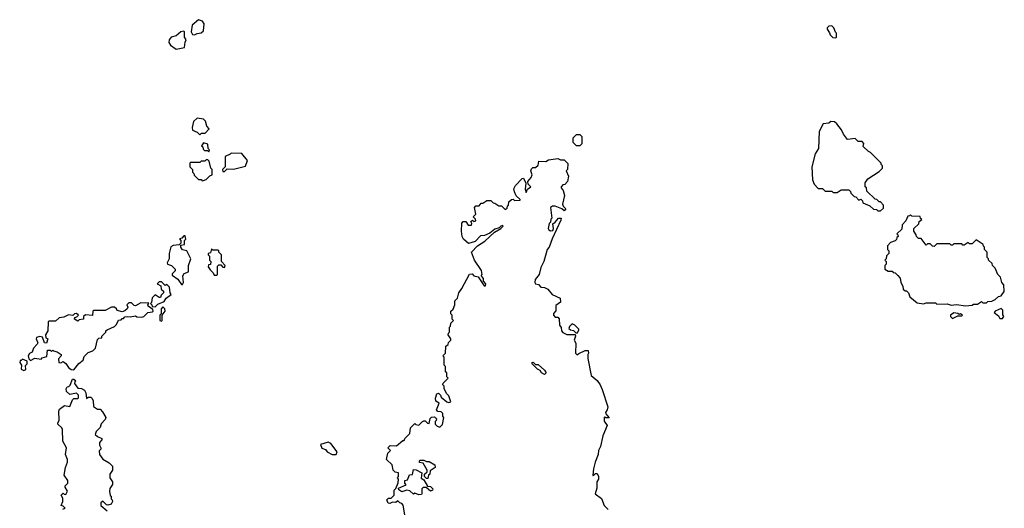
# Model space of a CAD drawing. Extents: x 2323203 to 2567568, y 883585 to 1022917.
# Tile 162 of 256: x 2506932 to 2514440, y 932484 to 936208. Entities that reach past the tile are written whole.
import ezdxf

# ---------------------------------------------------------------- set-up
doc = ezdxf.new("R2010")
doc.units = 0

msp = doc.modelspace()

# ---------------------------------------------------------------- linework, layer by layer
at = {"layer": '0CON10XD'}
for points in [[(2508265, 936092.5), (2508285, 936102.5), (2508315, 936106.7), (2508335, 936122.5), (2508340, 936175), (2508326.1, 936196.1), (2508295, 936207.5), (2508246.7, 936165), (2508240, 936115), (2508250, 936095), (2508265, 936092.5)], [(2508125, 935983.3), (2508190, 935995), (2508193.6, 936036.4), (2508202.5, 936055), (2508190, 936075), (2508190, 936115), (2508185, 936120), (2508160, 936115), (2508125, 936083.8), (2508086.4, 936073.6), (2508072.5, 936055), (2508070, 936035), (2508082.7, 936012.7), (2508125, 935983.3)], [(2513155, 936070), (2513160, 936075), (2513160, 936105), (2513151.7, 936111.7), (2513140, 936145), (2513125, 936160), (2513101.7, 936158.3), (2513090, 936145), (2513090, 936135), (2513108.3, 936108.3), (2513111.7, 936091.7), (2513131.7, 936071.7), (2513155, 936070)], [(2508305, 935330), (2508318.3, 935341.7), (2508347, 935343), (2508377.5, 935375), (2508360, 935395), (2508350, 935435), (2508335, 935450), (2508285, 935457.5), (2508258.3, 935431.7), (2508247.5, 935385), (2508250, 935365), (2508285, 935350), (2508305, 935330)], [(2513495, 934750), (2513518.3, 934771.7), (2513520, 934795), (2513495, 934820), (2513485, 934820), (2513468.3, 934838.3), (2513455, 934840), (2513391.7, 934901.7), (2513390, 934925), (2513380, 934935), (2513380, 934965), (2513400, 934995), (2513485, 935050), (2513510, 935075), (2513510, 935095), (2513500, 935105), (2513500, 935115), (2513420, 935195), (2513403.3, 935203.3), (2513365, 935240), (2513370, 935265), (2513355, 935280), (2513325, 935280), (2513301.7, 935301.7), (2513244.1, 935294.1), (2513213.8, 935335), (2513198.3, 935368.3), (2513163.3, 935415), (2513145, 935428.8), (2513118.3, 935431.7), (2513101.7, 935418.3), (2513060, 935415), (2513027.5, 935355), (2513023, 935227), (2512997.5, 935185), (2512973.3, 935085), (2512978.3, 934988.3), (2512990, 934955), (2513021.7, 934921.7), (2513055, 934920), (2513075, 934900), (2513125, 934900), (2513135, 934890), (2513165, 934890), (2513195, 934910), (2513255, 934910), (2513268.3, 934898.3), (2513270, 934885), (2513295, 934860), (2513308.3, 934858.3), (2513331.7, 934831.7), (2513345, 934840), (2513358.3, 934828.3), (2513361.7, 934811.7), (2513415, 934790), (2513442.5, 934762.5), (2513465, 934760), (2513475, 934750), (2513495, 934750)], [(2511205, 935250), (2511220, 935265), (2511220, 935315), (2511205, 935330), (2511175, 935330), (2511150, 935305), (2511150, 935275), (2511175, 935250), (2511205, 935250)], [(2508375, 935200), (2508380, 935215), (2508370, 935225), (2508368.3, 935258.3), (2508335, 935270), (2508320, 935245), (2508328.3, 935238.3), (2508331.7, 935221.7), (2508341.7, 935211.7), (2508365, 935210), (2508375, 935200)], [(2508325, 934980), (2508335, 934982.5), (2508355, 934990), (2508381.7, 935018.3), (2508400, 935025), (2508400, 935065), (2508390, 935075), (2508378.3, 935128.3), (2508368.3, 935138.3), (2508355, 935140), (2508345, 935130), (2508315, 935130), (2508305, 935120), (2508235, 935120), (2508230, 935115), (2508230, 935085), (2508250, 935065), (2508250, 935045), (2508260, 935035), (2508261.7, 935021.7), (2508295, 934990), (2508315, 934990), (2508325, 934980)], [(2508495, 935050), (2508515, 935070), (2508561.7, 935068.3), (2508655, 935092.5), (2508670, 935135), (2508627, 935187), (2508545, 935190), (2508538.3, 935181.7), (2508500, 935165), (2508500, 935085), (2508480, 935065), (2508481.7, 935051.7), (2508495, 935050)], [(2509818.3, 932678.3), (2509820, 932705), (2509812.5, 932715), (2509820, 932725), (2509820, 932755), (2509795, 932760), (2509780, 932775), (2509772.5, 932815), (2509730, 932855), (2509740, 932905), (2509760, 932925), (2509740, 932945), (2509758.3, 932961.7), (2509805, 932960), (2509855, 933000), (2509865, 933000), (2509870, 933015), (2509907, 933053), (2509913, 933097), (2509945, 933130), (2509952.5, 933122.5), (2509975, 933117.5), (2510003.6, 933146.4), (2510015, 933150), (2510025, 933150), (2510041.7, 933131.7), (2510055, 933130), (2510063, 933167), (2510071.7, 933178.3), (2510095, 933180), (2510110, 933165), (2510108.3, 933151.7), (2510100, 933145), (2510100, 933125), (2510115, 933110), (2510137, 933103), (2510157, 933123), (2510167.5, 933175), (2510160, 933185), (2510160, 933205), (2510145, 933220), (2510121.7, 933221.7), (2510110, 933235), (2510130, 933285), (2510105, 933300), (2510103, 933323), (2510113, 933357), (2510125, 933360), (2510140, 933345), (2510145, 933330), (2510190, 933295), (2510205, 933290), (2510220, 933295), (2510205, 933340), (2510190, 933355), (2510170, 933395), (2510170, 933415), (2510160, 933425), (2510161.7, 933438.3), (2510200, 933475), (2510190, 933485), (2510190, 933515), (2510180, 933525), (2510180, 933565), (2510170, 933575), (2510170, 933635), (2510160, 933645), (2510180, 933665), (2510181.7, 933718.3), (2510198.3, 933731.7), (2510201.7, 933748.3), (2510220, 933765), (2510220, 933775), (2510200, 933805), (2510201.7, 933818.3), (2510210, 933825), (2510210, 933865), (2510217, 933873), (2510220, 933895), (2510240, 933915), (2510230, 933925), (2510230, 933955), (2510220, 933965), (2510220, 933985), (2510238.3, 934001.7), (2510250, 934035), (2510250, 934065), (2510270, 934085), (2510280, 934125), (2510305, 934160), (2510361.7, 934268.3), (2510381.7, 934271.7), (2510396.4, 934256.4), (2510427.5, 934247.5), (2510475, 934180), (2510485, 934180), (2510487.5, 934195), (2510470, 934215), (2510470, 934235), (2510458.3, 934248.3), (2510450, 934255), (2510460, 934265), (2510453.3, 934295), (2510401.2, 934375), (2510377.5, 934435), (2510422.5, 934485), (2510479.3, 934520.7), (2510551.7, 934588.3), (2510600, 934615), (2510620, 934635), (2510615, 934640), (2510600, 934635), (2510588.3, 934621.7), (2510555, 934610), (2510518.3, 934581.7), (2510477, 934563), (2510445, 934560), (2510405, 934517.5), (2510355, 934502.5), (2510317.5, 934535), (2510307.5, 934555), (2510300, 934595), (2510303, 934657), (2510315, 934670), (2510335, 934670), (2510351.7, 934641.7), (2510378.3, 934641.7), (2510380, 934655), (2510371.7, 934668.3), (2510385, 934680), (2510395, 934670), (2510410, 934675), (2510408.3, 934688.3), (2510390, 934705), (2510410, 934725), (2510400, 934775), (2510411.7, 934788.3), (2510435, 934790), (2510451.7, 934808.3), (2510465, 934810), (2510495, 934830), (2510525, 934830), (2510541.7, 934811.7), (2510555, 934810), (2510585, 934790), (2510605, 934790), (2510635, 934760), (2510648.3, 934771.7), (2510651.7, 934788.3), (2510660, 934795), (2510661.7, 934818.3), (2510681.7, 934838.3), (2510695, 934840), (2510705, 934830), (2510748.3, 934831.7), (2510748.3, 934838.3), (2510717.5, 934865), (2510706.1, 934896.1), (2510701.2, 934918.8), (2510712.5, 934945), (2510765, 934997.5), (2510775, 935000), (2510791.7, 934961.7), (2510787.5, 934915), (2510795, 934890), (2510803.3, 934916.7), (2510830, 934935), (2510810, 934955), (2510807.5, 934975), (2510832.5, 935005), (2510840, 935025), (2510830, 935055), (2510835, 935070), (2510845, 935080), (2510865, 935080), (2510885, 935100), (2510891.7, 935128.3), (2510945, 935127.5), (2510965, 935140), (2511035, 935150), (2511055, 935140), (2511085, 935140), (2511111.7, 935111.7), (2511110, 935065), (2511100, 935055), (2511117.5, 935015), (2511110, 934975), (2511088.3, 934951.7), (2511075, 934950), (2511060, 934935), (2511060, 934925), (2511077, 934907), (2511086.7, 934866.7), (2511071.7, 934801.7), (2511076.4, 934786.4), (2511096.7, 934765), (2511085, 934750), (2511066.7, 934766.7), (2511015, 934786.7), (2510995, 934787.5), (2510980, 934775), (2510990, 934695), (2510981.7, 934688.3), (2510980, 934665), (2510970, 934655), (2510962.5, 934615), (2510967.5, 934605), (2510979.3, 934599.3), (2510998, 934602), (2511003.8, 934615), (2510998.3, 934651.7), (2511016.4, 934663.6), (2511040, 934695), (2511060, 934695), (2511059.3, 934680.7), (2510991.4, 934538.6), (2510968.8, 934475), (2510954.3, 934455.7), (2510930, 934365), (2510905, 934320), (2510892.5, 934265), (2510863.3, 934226.7), (2510860, 934205), (2510865, 934193.3), (2510888.8, 934188.8), (2510905, 934170), (2510935, 934167.5), (2510960, 934155), (2510993.3, 934113.3), (2511052.5, 934085), (2511056.2, 934053.8), (2511021.7, 934028.3), (2511021.7, 933988.3), (2511001.7, 933968.3), (2511002.5, 933955), (2511015, 933940), (2511035, 933940), (2511047, 933927), (2511048.3, 933878.3), (2511061.7, 933861.7), (2511062.5, 933835), (2511075, 933822.5), (2511105, 933807.5), (2511168.3, 933808.3), (2511170, 933795), (2511160, 933765), (2511173, 933743), (2511170, 933665), (2511183.3, 933653.3), (2511196.4, 933663.6), (2511245, 933687.5), (2511267, 933687), (2511270, 933665), (2511263.6, 933656.4), (2511263.3, 933625), (2511290, 933495), (2511335, 933457.5), (2511357.5, 933425), (2511375, 933390), (2511416.4, 933256.4), (2511412.5, 933235), (2511400, 933215), (2511402.5, 933202.5), (2511427.5, 933172.5), (2511402.5, 933172.5), (2511395, 933180), (2511390, 933175), (2511388.3, 933148.3), (2511412.5, 933115), (2511380, 933035), (2511360, 932955), (2511346.7, 932925), (2511343.3, 932895), (2511320, 932835), (2511306.7, 932785), (2511302.5, 932735), (2511305, 932730), (2511321.7, 932748.3), (2511335, 932750), (2511346.1, 932726.1), (2511346.7, 932705), (2511333.3, 932685), (2511333, 932637), (2511320, 932595), (2511368.3, 932558.3), (2511390, 932505), (2511420, 932475)], [(2514145, 934027.5), (2514195, 934032.5), (2514205, 934040), (2514235, 934040), (2514265, 934060), (2514275, 934050), (2514305, 934050), (2514315, 934060), (2514345, 934062.5), (2514370, 934075), (2514395, 934097.5), (2514415, 934102.5), (2514440, 934135), (2514437, 934187), (2514420, 934205), (2514410, 934245), (2514390, 934265), (2514370, 934315), (2514350, 934335), (2514348.3, 934348.3), (2514320, 934375), (2514320, 934385), (2514310, 934395), (2514310, 934435), (2514290, 934455), (2514290, 934475), (2514281.7, 934481.7), (2514280, 934495), (2514225, 934530), (2514195, 934500), (2514175, 934500), (2514165, 934510), (2514135, 934490), (2514125, 934490), (2514115, 934500), (2514055, 934500), (2514045, 934490), (2514035, 934490), (2514025, 934500), (2513925, 934500), (2513905, 934480), (2513891.7, 934481.7), (2513875, 934500), (2513855, 934500), (2513845, 934490), (2513805, 934540), (2513785, 934540), (2513770, 934555), (2513768.3, 934568.3), (2513750, 934595), (2513750, 934615), (2513788.3, 934651.7), (2513791.7, 934668.3), (2513810, 934685), (2513801.7, 934691.7), (2513798.3, 934708.3), (2513735, 934710), (2513725, 934720), (2513718.3, 934711.7), (2513705, 934710), (2513690, 934675), (2513660, 934645), (2513658.3, 934611.7), (2513620, 934575), (2513628.3, 934568.3), (2513630, 934555), (2513621.7, 934548.3), (2513618.3, 934531.7), (2513608.3, 934521.7), (2513571.7, 934508.3), (2513550, 934485), (2513550, 934455), (2513560, 934445), (2513560, 934425), (2513541.7, 934408.3), (2513540, 934385), (2513530, 934375), (2513540, 934365), (2513540, 934345), (2513530, 934335), (2513530, 934305), (2513555, 934290), (2513585, 934290), (2513591.7, 934281.7), (2513608.3, 934278.3), (2513628.3, 934258.3), (2513647, 934237), (2513650, 934205), (2513667, 934177), (2513670, 934155), (2513685, 934140), (2513695, 934140), (2513710, 934125), (2513720, 934095), (2513775, 934050), (2513825, 934042.5), (2513845, 934050), (2513915, 934050), (2513925, 934040), (2514005, 934042.5), (2514035, 934032.5), (2514075, 934037.5), (2514145, 934027.5)], [(2508175, 934190), (2508182.5, 934205), (2508176.7, 934255), (2508187, 934273), (2508220, 934285), (2508220, 934335), (2508237.5, 934385), (2508206.4, 934446.4), (2508175, 934452.5), (2508160, 934475), (2508161.7, 934488.3), (2508190, 934495), (2508190, 934525), (2508200, 934535), (2508195, 934560), (2508185, 934560), (2508168.3, 934541.7), (2508151.7, 934538.3), (2508160, 934525), (2508160, 934505), (2508148.3, 934491.7), (2508103.6, 934486.4), (2508083.9, 934476.1), (2508072.5, 934425), (2508072.5, 934385), (2508057.5, 934355), (2508060, 934345), (2508090, 934335), (2508116.7, 934305), (2508117, 934293), (2508095, 934270), (2508095, 934260), (2508139.3, 934229.3), (2508165, 934190), (2508175, 934190)], [(2508435, 934260), (2508440, 934265), (2508441.7, 934328.3), (2508451.7, 934338.3), (2508465, 934340), (2508481.7, 934321.7), (2508495, 934320), (2508500, 934335), (2508470, 934365), (2508470, 934415), (2508450, 934435), (2508450, 934445), (2508445, 934450), (2508405, 934450), (2508395, 934460), (2508388.3, 934431.7), (2508370, 934425), (2508370, 934415), (2508380, 934405), (2508380, 934375), (2508390, 934365), (2508388.3, 934341.7), (2508371.7, 934338.3), (2508370, 934325), (2508385, 934300), (2508408.3, 934278.3), (2508415, 934260), (2508435, 934260)], [(2507965, 934020), (2507985, 934040), (2508035, 934060), (2508050, 934085), (2508087, 934113), (2508080, 934125), (2508075, 934170), (2508055, 934190), (2508041.7, 934181.7), (2508015, 934210), (2507995, 934210), (2507980, 934195), (2508008.3, 934178.3), (2508010, 934155), (2508028.3, 934138.3), (2508030, 934125), (2508011.7, 934108.3), (2508005, 934090), (2507995, 934090), (2507965, 934110), (2507943, 934087), (2507937, 934053), (2507930, 934045), (2507940, 934035), (2507941.7, 934021.7), (2507965, 934020)], [(2507345, 933540), (2507383.6, 933586.4), (2507416.7, 933613.3), (2507425, 933640), (2507455, 933670), (2507490, 933685), (2507510, 933705), (2507525, 933770), (2507535, 933780), (2507558.3, 933781.7), (2507560, 933795), (2507590, 933825), (2507590, 933835), (2507600, 933845), (2507655, 933870), (2507670, 933885), (2507685, 933917.5), (2507705, 933920), (2507715, 933930), (2507725, 933930), (2507735, 933942.5), (2507755, 933946.7), (2507775, 933942.5), (2507815, 933950), (2507825, 933942.5), (2507865, 933940), (2507880, 933945), (2507910, 933975), (2507945, 933980), (2507950, 933985), (2507948.3, 933998.3), (2507913, 934023), (2507910, 934035), (2507918.3, 934048.3), (2507855, 934050), (2507815, 934027.5), (2507805, 934030), (2507785, 934050), (2507765, 934050), (2507750, 934035), (2507757.5, 934017.5), (2507752.5, 934005), (2507735, 933987.5), (2507715, 933980), (2507675, 933990), (2507670, 934005), (2507655, 934017.5), (2507633, 934017), (2507585, 933990), (2507498.3, 933991.7), (2507490, 933985), (2507487, 933953), (2507435, 933957.5), (2507420, 933945), (2507420, 933925), (2507385, 933920), (2507375, 933910), (2507350, 933925), (2507351.7, 933938.3), (2507368.3, 933941.7), (2507380, 933955), (2507365, 933967.5), (2507350, 933965), (2507337.5, 933952.5), (2507305, 933957.5), (2507269.3, 933940.7), (2507233.6, 933936.4), (2507205, 933910), (2507155, 933910), (2507150, 933905), (2507147.5, 933835), (2507130, 933805), (2507131.7, 933781.7), (2507147.5, 933775), (2507137, 933743), (2507122.5, 933745), (2507107.5, 933787.5), (2507085, 933792.5), (2507060, 933785), (2507057.5, 933775), (2507070, 933745), (2507066.7, 933735), (2507037.5, 933705), (2507026.4, 933673.6), (2507007, 933663), (2506997.5, 933645), (2507003, 933623), (2507015, 933610), (2507047, 933627), (2507095, 933620), (2507105, 933630), (2507138.3, 933641.7), (2507145, 933690), (2507165, 933690), (2507175, 933680), (2507185, 933690), (2507190, 933685), (2507217, 933677), (2507250, 933655), (2507250, 933645), (2507228.3, 933621.7), (2507230, 933595), (2507245, 933592.5), (2507265, 933602.5), (2507285, 933587.5), (2507305, 933557.5), (2507325, 933542.5), (2507345, 933540)], [(2508015, 933910), (2508020, 933915), (2508020, 933955), (2508042.5, 933985), (2508040, 934005), (2508025, 934020), (2508010, 934005), (2508010, 933965), (2508000, 933955), (2508000, 933915), (2508015, 933910)], [(2514045, 933930), (2514085, 933950), (2514115, 933950), (2514120, 933955), (2514106.4, 933966.4), (2514095, 933960), (2514085, 933967.5), (2514055, 933972.5), (2514030, 933955), (2514030, 933945), (2514045, 933930)], [(2514425, 933930), (2514437.5, 933945), (2514428.3, 933958.3), (2514427.5, 933995), (2514415, 934007.5), (2514370, 933985), (2514362.5, 933975), (2514395, 933950), (2514405, 933930), (2514425, 933930)], [(2511185, 933820), (2511197, 933843), (2511195, 933850), (2511165, 933880), (2511145, 933890), (2511125, 933870), (2511120, 933855), (2511133, 933843), (2511155, 933840), (2511171.7, 933821.7), (2511185, 933820)], [(2506965, 933533.3), (2506978.8, 933541.2), (2506977, 933573), (2506990, 933585), (2506990, 933605), (2506955, 933620), (2506945, 933610), (2506935, 933610), (2506932.5, 933595), (2506947.5, 933575), (2506942.5, 933545), (2506965, 933533.3)], [(2510935, 933502.5), (2510910, 933515), (2510900, 933535), (2510880, 933545), (2510840, 933585), (2510840, 933595), (2510847, 933597), (2510865, 933580), (2510885, 933580), (2510935, 933536.2), (2510946.7, 933515), (2510935, 933502.5)], [(2507261.7, 932478.3), (2507280, 932485), (2507265, 932500), (2507250, 932505), (2507262.5, 932535), (2507261.7, 932561.7), (2507250, 932585), (2507265, 932600), (2507271.7, 932591.7), (2507285, 932590), (2507297.5, 932615), (2507280, 932645), (2507280, 932655), (2507300, 932675), (2507300, 932695), (2507272.5, 932735), (2507282.5, 932795), (2507297.5, 932835), (2507297.5, 932855), (2507282.5, 932895), (2507290, 932945), (2507261.2, 932995), (2507260, 933085), (2507255, 933097.5), (2507222.5, 933125), (2507223, 933133), (2507233.3, 933155), (2507230, 933225), (2507235, 933240), (2507273, 933267), (2507315, 933260), (2507335, 933310), (2507345, 933320), (2507375, 933320), (2507380, 933325), (2507380, 933345), (2507365, 933360), (2507315, 933350), (2507290, 933375), (2507287.5, 933395), (2507295, 933410), (2507308.3, 933411.7), (2507317, 933423), (2507335, 933466.7), (2507345, 933467.5), (2507360, 933455), (2507351.7, 933448.3), (2507350, 933435), (2507375, 933400), (2507405, 933397.5), (2507427.5, 933385), (2507437.5, 933365), (2507441.7, 933321.7), (2507455, 933330), (2507475, 933330), (2507485, 933320), (2507493, 933303), (2507495, 933260), (2507525, 933240), (2507545, 933240), (2507565, 933220), (2507590, 933175), (2507585, 933160), (2507553, 933127), (2507545, 933100), (2507515, 933070), (2507507.5, 933045), (2507525, 933030), (2507560, 933015), (2507560, 933005), (2507540, 932985), (2507540, 932965), (2507550, 932945), (2507550, 932935), (2507538.3, 932921.7), (2507540, 932895), (2507567, 932857), (2507615, 932830), (2507640, 932805), (2507640, 932775), (2507620, 932745), (2507620, 932715), (2507640, 932685), (2507640, 932665), (2507620, 932635), (2507617.5, 932615), (2507622.5, 932582.5), (2507630, 932575), (2507630, 932555), (2507638.3, 932548.3), (2507640, 932535), (2507630, 932515), (2507605, 932507.5), (2507595, 932510), (2507567, 932537), (2507550, 932525), (2507550, 932505), (2507600, 932465)], [(2509345, 932892.5), (2509352.5, 932915), (2509305, 932977.5), (2509285, 932986.7), (2509225, 932970), (2509235, 932942.5), (2509265, 932932.5), (2509277.5, 932915), (2509315, 932893.3), (2509345, 932892.5)], [(2510045, 932710), (2510035, 932710), (2510020, 932725), (2510020, 932745), (2510038.3, 932761.7), (2510040, 932775), (2510008.3, 932828.3), (2509981.7, 932831.7), (2509980, 932845), (2509985, 932850), (2510015, 932850), (2510035, 932840), (2510055, 932840), (2510097.5, 932815), (2510100, 932795), (2510061.7, 932768.3), (2510060, 932745), (2510050, 932735), (2510045, 932710)], [(2509975, 932587.5), (2509945, 932600), (2509935, 932592.5), (2509906.7, 932616.7), (2509885, 932622.5), (2509845, 932610), (2509822.5, 932625), (2509821.7, 932638.3), (2509878.3, 932661.7), (2509870, 932675), (2509870, 932695), (2509888.3, 932701.7), (2509905, 932740), (2509928.3, 932741.7), (2509935, 932780), (2509955, 932777.5), (2510000, 932755), (2509993, 932713), (2510015, 932700), (2510041.7, 932651.7), (2510065, 932650), (2510081.7, 932631.7), (2510079.3, 932620.7), (2510065, 932613.8), (2510031.7, 932641.7), (2510008.3, 932641.7), (2509998.3, 932631.7), (2510000, 932595), (2509995, 932590), (2509975, 932587.5)], [(2509870, 932435), (2509857, 932507), (2509845, 932520), (2509830, 932525), (2509815, 932540), (2509801.7, 932528.3), (2509775, 932530), (2509755, 932520), (2509741.7, 932521.7), (2509733, 932547), (2509745, 932560), (2509765, 932560), (2509787, 932583), (2509788.3, 932621.7), (2509800, 932635), (2509818.3, 932678.3)]]:
    msp.add_lwpolyline(points, dxfattribs=at)

doc.saveas('drawing.dxf')
